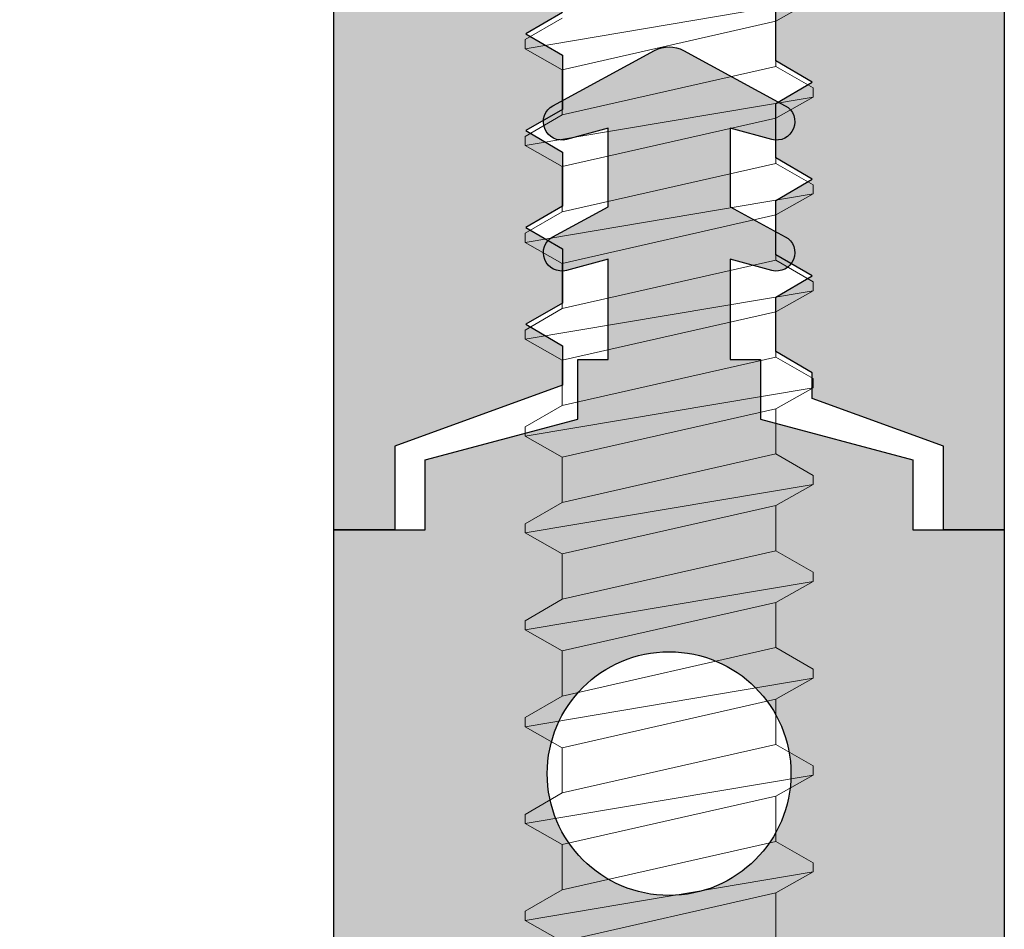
# Model space of a CAD drawing. Header units: millimetres. Extents: x 186 to 3172, y 505 to 3362.
# Tile 6 of 15: x 2861 to 2878, y 3082 to 3097. Entities that reach past the tile are written whole.
import ezdxf

# ---------------------------------------------------------------- set-up
doc = ezdxf.new("R2010")
doc.units = ezdxf.units.MM
doc.layers.add('Alu Section', color=7, linetype='Continuous')

# ---------------------------------------------------------------- blocks, each defined once
blk = doc.blocks.new('HR5033')
blk.add_lwpolyline([(11.58393210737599, 4.402128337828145), (9.916982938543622, 5.308670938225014, -0.8883190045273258), (10.13795489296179, 5.861996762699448), (10.82280917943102, 5.678490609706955), (10.82280917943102, 6.966052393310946), (9.91698293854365, 7.45867093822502, -0.8883190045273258), (10.13795489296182, 8.011996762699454), (10.82280917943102, 7.828490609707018), (10.82280917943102, 9.472219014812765), (10.32280917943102, 9.472219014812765), (10.32280917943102, 10.45234603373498), (7.82280917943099, 11.12221901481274), (7.822809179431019, 12.27221901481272), (6.322809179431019, 12.27221901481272), (6.322809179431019, 26.77221901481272), (8.822809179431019, 26.77221901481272), (8.822809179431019, 21.47221901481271), (11.32280917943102, 21.47221901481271), (11.82280917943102, 20.97221901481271), (12.32280917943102, 21.47221901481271), (14.82280917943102, 21.47221901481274), (14.82280917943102, 26.77221901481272), (17.32280917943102, 26.77221901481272), (17.32280917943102, 12.27221901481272), (15.82280917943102, 12.27221901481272), (15.82280917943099, 11.12221901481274), (13.32280917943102, 10.45234603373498), (13.32280917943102, 9.472219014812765), (12.82280917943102, 9.472219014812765), (12.82280917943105, 7.828490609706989), (13.50766346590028, 8.011996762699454, -0.8883190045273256), (13.72863542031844, 7.45867093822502), (12.82280917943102, 6.966052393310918), (12.82280917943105, 5.678490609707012), (13.50766346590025, 5.861996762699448, -0.8883190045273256), (13.72863542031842, 5.308670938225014), (12.0616862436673, 4.402128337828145, -0.2543283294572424)], format="xyb", close=True)
blk.add_circle((11.82280917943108, 16.27221901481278), 2)
blk = doc.blocks.new('A$C6E9A2B4A')
at = {"layer": 'Alu Section'}
h = blk.add_hatch(color=256, dxfattribs=at)
edge = h.paths.add_edge_path(flags=17)
edge.add_line((20.5000081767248, 1.375739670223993), (20.5000081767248, -4.329775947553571e-06))
edge.add_line((20.5000081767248, -4.329776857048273e-06), (19.5000081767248, -4.329776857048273e-06))
edge.add_line((19.5000081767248, -4.329776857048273e-06), (19.5000081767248, 14.87573967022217))
edge.add_arc((25.00001183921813, 14.87573783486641), 5.500003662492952, 120.0000220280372, 179.9999808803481, ccw=False)
edge.add_arc((21.00000619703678, 21.80394432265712), 2.500001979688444, 300.0000261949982, 359.9999850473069)
edge.add_line((23.5000081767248, 21.803943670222), (23.5000081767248, 40.49999567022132))
edge.add_arc((21.00001004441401, 40.49999753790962), 2.4999981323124, 359.9999571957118, 450.0000428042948)
edge.add_line((21.0000081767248, 42.99999567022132), (3.100008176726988, 42.99999567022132))
edge.add_arc((3.10000742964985, 41.99999641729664), 0.9999992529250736, 89.9999571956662, 180.000042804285)
edge.add_line((2.100008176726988, 41.99999567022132), (2.100008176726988, 37.46999567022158))
edge.add_line((2.100008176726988, 37.46999567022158), (2.100008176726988, 34.36460167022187))
edge.add_arc((3.100008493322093, 34.36460216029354), 1.00000031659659, 180.0000280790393, 291.4258351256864)
edge.add_arc((6.300008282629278, 26.21001480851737), 7.759982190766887, 71.12345407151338, 111.4259005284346, ccw=False)
edge.add_arc((7.840009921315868, 30.71399549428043), 2.999998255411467, -3.483698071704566e-05, 71.12352493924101, ccw=False)
edge.add_line((10.84000817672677, 30.7139936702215), (10.84000817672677, 28.76999567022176))
edge.add_arc((11.3400078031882, 28.7699952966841), 0.4999996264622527, 179.9999571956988, 270.0000428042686)
edge.add_line((11.34000817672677, 28.26999567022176), (11.80000817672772, 28.26999567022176))
edge.add_arc((11.80000855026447, 27.76999604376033), 0.4999996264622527, -4.2804333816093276e-05, 90.00004280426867, ccw=False)
edge.add_line((12.3000081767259, 27.76999567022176), (12.3000081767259, 27.49999567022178))
edge.add_arc((11.80000855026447, 27.49999529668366), 0.4999996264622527, -90.00004280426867, 4.2804333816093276e-05, ccw=False)
edge.add_line((11.8000081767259, 26.99999567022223), (8.390008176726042, 26.99999567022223))
edge.add_arc((8.390007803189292, 27.49999529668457), 0.4999996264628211, 179.9999571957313, 270.0000428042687, ccw=False)
edge.add_line((7.890008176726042, 27.49999567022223), (7.890008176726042, 28.26999567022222))
edge.add_line((7.890008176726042, 28.26999567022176), (8.84000817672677, 28.26999567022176))
edge.add_line((8.84000817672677, 28.26999567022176), (8.84000817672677, 30.23566367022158))
edge.add_arc((6.300008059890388, 26.20999414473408), 4.760001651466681, 57.75008340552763, 83.62007210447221)
edge.add_line((6.82894317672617, 30.94051667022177), (6.300008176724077, 31.46999567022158))
edge.add_line((6.300008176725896, 31.46999567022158), (5.771074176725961, 30.94051667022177))
edge.add_arc((6.300008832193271, 26.20999515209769), 4.760000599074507, 96.37992372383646, 140.2917341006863)
edge.add_arc((3.098627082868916, 28.86861422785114), 0.5986185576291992, 140.2917676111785, 270.0000089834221)
edge.add_line((3.09862717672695, 28.26999567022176), (4.710008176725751, 28.26999567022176))
edge.add_line((4.710008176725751, 28.26999567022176), (4.710008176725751, 27.49999567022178))
edge.add_arc((4.21000855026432, 27.49999529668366), 0.4999996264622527, -90.00004280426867, 4.2804333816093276e-05, ccw=False)
edge.add_line((4.210008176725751, 26.99999567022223), (8.176726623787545e-06, 26.99999567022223))
edge.add_line((8.176726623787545e-06, 26.99999567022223), (8.176726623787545e-06, 125.4999956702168))
edge.add_arc((1.500007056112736, 125.4999967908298), 1.499998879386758, 89.9999571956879, 180.0000428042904, ccw=False)
edge.add_line((1.500008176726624, 126.9999956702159), (48.5000081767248, 126.9999956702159))
edge.add_arc((48.50000929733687, 125.4999967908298), 1.499998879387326, -4.2804290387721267e-05, 90.00004280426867, ccw=False)
edge.add_line((50.00000817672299, 125.4999956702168), (50.00000817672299, 26.99999567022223))
edge.add_line((50.00000817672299, 26.99999567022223), (45.79000817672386, 26.99999567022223))
edge.add_arc((45.79000780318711, 27.49999529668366), 0.4999996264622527, 179.9999571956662, 270.0000428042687, ccw=False)
edge.add_line((45.29000817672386, 27.49999567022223), (45.29000817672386, 28.26999567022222))
edge.add_line((45.29000817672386, 28.26999567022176), (46.90139017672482, 28.26999567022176))
edge.add_arc((46.90138977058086, 28.86861399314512), 0.5986183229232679, 270.0000388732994, 399.7082802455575)
edge.add_arc((43.70000802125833, 26.20999639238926), 4.75999942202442, 39.70825825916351, 83.62006863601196)
edge.add_line((44.22894317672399, 30.94051667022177), (43.70000817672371, 31.46999567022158))
edge.add_line((43.70000817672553, 31.46999567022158), (43.1710741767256, 30.94051667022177))
edge.add_arc((43.70000879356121, 26.20999196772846), 4.760003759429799, 96.37991900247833, 122.2499077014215)
edge.add_line((41.16000817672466, 30.23566367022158), (41.16000817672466, 28.26999567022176))
edge.add_line((41.16000817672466, 28.26999567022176), (42.11000817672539, 28.26999567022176))
edge.add_line((42.11000817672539, 28.26999567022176), (42.11000817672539, 27.49999567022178))
edge.add_arc((41.61000855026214, 27.49999529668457), 0.4999996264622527, -90.00004280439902, 4.280426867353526e-05, ccw=False)
edge.add_line((41.61000817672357, 26.99999567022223), (38.20000817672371, 26.99999567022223))
edge.add_arc((38.20000780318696, 27.49999529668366), 0.4999996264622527, 179.9999571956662, 270.0000428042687, ccw=False)
edge.add_line((37.70000817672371, 27.49999567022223), (37.70000817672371, 27.76999567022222))
edge.add_arc((38.20000780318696, 27.76999604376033), 0.4999996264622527, 89.99995719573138, 180.0000428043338, ccw=False)
edge.add_line((38.20000817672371, 28.26999567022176), (38.66000817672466, 28.26999567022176))
edge.add_arc((38.66000855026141, 28.7699952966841), 0.4999996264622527, 269.9999571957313, 360.0000428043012)
edge.add_line((39.16000817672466, 28.76999567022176), (39.16000817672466, 30.7139936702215))
edge.add_arc((42.16000643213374, 30.71399549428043), 2.999998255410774, 108.87647506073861, 180.0000348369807, ccw=False)
edge.add_arc((43.70000807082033, 26.21001480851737), 7.759982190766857, 68.57409947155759, 108.8765459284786, ccw=False)
edge.add_arc((46.90000786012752, 34.36460216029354), 1.000000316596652, 248.5741648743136, 359.9999719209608)
edge.add_line((47.90000817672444, 34.36460167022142), (47.90000817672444, 37.46999567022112))
edge.add_line((47.90000817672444, 37.46999567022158), (47.90000817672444, 41.99999567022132))
edge.add_arc((46.90000892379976, 41.99999641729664), 0.9999992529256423, 359.999957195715, 450.0000428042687)
edge.add_line((46.90000817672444, 42.99999567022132), (29.0000081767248, 42.99999567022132))
edge.add_arc((29.0000063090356, 40.49999753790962), 2.499998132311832, 89.99995719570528, 180.0000428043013)
edge.add_line((26.5000081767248, 40.49999567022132), (26.5000081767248, 21.803943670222))
edge.add_arc((29.00001015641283, 21.80394432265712), 2.500001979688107, 180.0000149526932, 239.9999738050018)
edge.add_arc((25.00000451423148, 14.87573783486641), 5.500003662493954, 1.9119651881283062e-05, 59.99997797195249, ccw=False)
edge.add_line((30.5000081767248, 14.87573967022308), (30.5000081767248, -4.329775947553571e-06))
edge.add_line((30.5000081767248, -4.329776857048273e-06), (29.5000081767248, -4.329776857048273e-06))
edge.add_line((29.5000081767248, -4.329776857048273e-06), (29.5000081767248, 1.375739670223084))
edge.add_line((29.5000081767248, 1.375739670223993), (27.35000817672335, 2.157557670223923))
edge.add_line((27.35000817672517, 2.157557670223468), (27.35000817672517, 2.580739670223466))
edge.add_line((27.35000817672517, 2.58073967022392), (26.7500081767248, 2.928954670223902))
edge.add_line((26.7500081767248, 2.928954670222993), (26.7500081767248, 3.818942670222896))
edge.add_line((26.7500081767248, 3.818942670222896), (27.35000817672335, 4.170739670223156))
edge.add_line((27.35000817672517, 4.170739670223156), (26.7500081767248, 4.518954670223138))
edge.add_line((26.7500081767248, 4.518954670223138), (26.7500081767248, 5.408942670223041))
edge.add_line((26.7500081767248, 5.408942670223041), (27.35000817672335, 5.760739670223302))
edge.add_line((27.35000817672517, 5.760739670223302), (26.7500081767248, 6.108954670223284))
edge.add_line((26.7500081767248, 6.108954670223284), (26.7500081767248, 6.998942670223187))
edge.add_line((26.7500081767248, 6.998942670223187), (27.35000817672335, 7.350739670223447))
edge.add_line((27.35000817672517, 7.350739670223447), (26.7500081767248, 7.698954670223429))
edge.add_line((26.7500081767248, 7.698954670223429), (26.7500081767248, 8.588942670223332))
edge.add_line((26.7500081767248, 8.588942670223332), (27.35000817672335, 8.940739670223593))
edge.add_line((27.35000817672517, 8.940739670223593), (26.7500081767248, 9.288954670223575))
edge.add_line((26.7500081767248, 9.288954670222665), (26.7500081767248, 10.17894267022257))
edge.add_line((26.7500081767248, 10.17894267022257), (27.35000817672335, 10.53073967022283))
edge.add_line((27.35000817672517, 10.53073967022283), (26.7500081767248, 10.87895467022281))
edge.add_line((26.7500081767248, 10.87895467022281), (26.7500081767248, 11.76894267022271))
edge.add_line((26.7500081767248, 11.76894267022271), (27.35000817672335, 12.12073967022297))
edge.add_line((27.35000817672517, 12.12073967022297), (26.7500081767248, 12.46895467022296))
edge.add_line((26.7500081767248, 12.46895467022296), (26.7500081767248, 13.35894267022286))
edge.add_line((26.7500081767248, 13.35894267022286), (27.35000817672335, 13.71073967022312))
edge.add_line((27.35000817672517, 13.71073967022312), (26.80711717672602, 14.02581167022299))
edge.add_arc((27.05809164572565, 14.45825965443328), 0.4999994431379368, 168.533190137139, 239.8709382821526, ccw=False)
edge.add_arc((25.00000858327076, 14.87573948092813), 1.599999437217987, 348.5332077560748, 570.5551132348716)
edge.add_arc((23.19161340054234, 13.80816946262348), 0.5000002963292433, -59.87095432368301, 30.55505857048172, ccw=False)
edge.add_line((23.44258817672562, 13.37572067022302), (22.65000817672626, 12.91573967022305))
edge.add_line((22.65000817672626, 12.91573967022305), (23.2500081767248, 12.56394267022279))
edge.add_line((23.2500081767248, 12.56394267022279), (23.2500081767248, 11.67395467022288))
edge.add_line((23.2500081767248, 11.67395467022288), (22.65000817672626, 11.3257396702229))
edge.add_line((22.65000817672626, 11.3257396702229), (23.2500081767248, 10.97394267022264))
edge.add_line((23.2500081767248, 10.97394267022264), (23.2500081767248, 10.08395467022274))
edge.add_line((23.2500081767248, 10.08395467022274), (22.65000817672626, 9.735739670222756))
edge.add_line((22.65000817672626, 9.735739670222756), (23.2500081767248, 9.383942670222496))
edge.add_line((23.2500081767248, 9.383942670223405), (23.2500081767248, 8.493954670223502))
edge.add_line((23.2500081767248, 8.493954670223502), (22.65000817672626, 8.14573967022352))
edge.add_line((22.65000817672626, 8.14573967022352), (23.2500081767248, 7.793942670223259))
edge.add_line((23.2500081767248, 7.793942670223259), (23.2500081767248, 6.903954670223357))
edge.add_line((23.2500081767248, 6.903954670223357), (22.65000817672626, 6.555739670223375))
edge.add_line((22.65000817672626, 6.555739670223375), (23.2500081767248, 6.203942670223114))
edge.add_line((23.2500081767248, 6.203942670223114), (23.2500081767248, 5.313954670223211))
edge.add_line((23.2500081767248, 5.313954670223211), (22.65000817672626, 4.965739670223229))
edge.add_line((22.65000817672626, 4.965739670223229), (23.2500081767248, 4.613942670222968))
edge.add_line((23.2500081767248, 4.613942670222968), (23.2500081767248, 3.723954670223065))
edge.add_line((23.2500081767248, 3.723954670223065), (22.65000817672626, 3.375739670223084))
edge.add_line((22.65000817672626, 3.375739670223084), (23.2500081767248, 3.023942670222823))
edge.add_line((23.2500081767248, 3.023942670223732), (23.2500081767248, 2.375739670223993))
edge.add_line((23.2500081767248, 2.375739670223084), (20.5000081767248, 1.375739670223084))
h.paths.add_polyline_path([(47.90000817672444, 122.9999956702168), (47.90000817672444, 44.99999567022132), (2.100008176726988, 44.99999567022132), (2.100008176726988, 122.9999956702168)], flags=0)
h.paths.add_polyline_path([(47.90000817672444, 122.9999956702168), (47.90000817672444, 44.99999567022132), (2.100008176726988, 44.99999567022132), (2.100008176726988, 122.9999956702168)], flags=0)
edge = h.paths.add_edge_path(flags=17)
edge.add_line((20.5000081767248, 1.375739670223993), (20.5000081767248, -4.329775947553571e-06))
edge.add_line((20.5000081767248, -4.329776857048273e-06), (19.5000081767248, -4.329776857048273e-06))
edge.add_line((19.5000081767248, -4.329776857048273e-06), (19.5000081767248, 14.87573967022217))
edge.add_arc((25.00001183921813, 14.87573783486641), 5.500003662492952, 120.0000220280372, 179.9999808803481, ccw=False)
edge.add_arc((21.00000619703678, 21.80394432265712), 2.500001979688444, 300.0000261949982, 359.9999850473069)
edge.add_line((23.5000081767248, 21.803943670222), (23.5000081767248, 40.49999567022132))
edge.add_arc((21.00001004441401, 40.49999753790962), 2.4999981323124, 359.9999571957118, 450.0000428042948)
edge.add_line((21.0000081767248, 42.99999567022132), (3.100008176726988, 42.99999567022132))
edge.add_arc((3.10000742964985, 41.99999641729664), 0.9999992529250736, 89.9999571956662, 180.000042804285)
edge.add_line((2.100008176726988, 41.99999567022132), (2.100008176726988, 37.46999567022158))
edge.add_line((2.100008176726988, 37.46999567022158), (2.100008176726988, 34.36460167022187))
edge.add_arc((3.100008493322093, 34.36460216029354), 1.00000031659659, 180.0000280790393, 291.4258351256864)
edge.add_arc((6.300008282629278, 26.21001480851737), 7.759982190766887, 71.12345407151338, 111.4259005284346, ccw=False)
edge.add_arc((7.840009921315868, 30.71399549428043), 2.999998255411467, -3.483698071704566e-05, 71.12352493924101, ccw=False)
edge.add_line((10.84000817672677, 30.7139936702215), (10.84000817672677, 28.76999567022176))
edge.add_arc((11.3400078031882, 28.7699952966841), 0.4999996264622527, 179.9999571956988, 270.0000428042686)
edge.add_line((11.34000817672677, 28.26999567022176), (11.80000817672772, 28.26999567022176))
edge.add_arc((11.80000855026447, 27.76999604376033), 0.4999996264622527, -4.2804333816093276e-05, 90.00004280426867, ccw=False)
edge.add_line((12.3000081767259, 27.76999567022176), (12.3000081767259, 27.49999567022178))
edge.add_arc((11.80000855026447, 27.49999529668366), 0.4999996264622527, -90.00004280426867, 4.2804333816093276e-05, ccw=False)
edge.add_line((11.8000081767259, 26.99999567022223), (8.390008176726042, 26.99999567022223))
edge.add_arc((8.390007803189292, 27.49999529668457), 0.4999996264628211, 179.9999571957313, 270.0000428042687, ccw=False)
edge.add_line((7.890008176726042, 27.49999567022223), (7.890008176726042, 28.26999567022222))
edge.add_line((7.890008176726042, 28.26999567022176), (8.84000817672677, 28.26999567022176))
edge.add_line((8.84000817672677, 28.26999567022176), (8.84000817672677, 30.23566367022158))
edge.add_arc((6.300008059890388, 26.20999414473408), 4.760001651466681, 57.75008340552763, 83.62007210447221)
edge.add_line((6.82894317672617, 30.94051667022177), (6.300008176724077, 31.46999567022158))
edge.add_line((6.300008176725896, 31.46999567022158), (5.771074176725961, 30.94051667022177))
edge.add_arc((6.300008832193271, 26.20999515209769), 4.760000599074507, 96.37992372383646, 140.2917341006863)
edge.add_arc((3.098627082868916, 28.86861422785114), 0.5986185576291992, 140.2917676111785, 270.0000089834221)
edge.add_line((3.09862717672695, 28.26999567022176), (4.710008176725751, 28.26999567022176))
edge.add_line((4.710008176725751, 28.26999567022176), (4.710008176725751, 27.49999567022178))
edge.add_arc((4.21000855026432, 27.49999529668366), 0.4999996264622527, -90.00004280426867, 4.2804333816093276e-05, ccw=False)
edge.add_line((4.210008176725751, 26.99999567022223), (8.176726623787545e-06, 26.99999567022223))
edge.add_line((8.176726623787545e-06, 26.99999567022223), (8.176726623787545e-06, 125.4999956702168))
edge.add_arc((1.500007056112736, 125.4999967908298), 1.499998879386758, 89.9999571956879, 180.0000428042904, ccw=False)
edge.add_line((1.500008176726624, 126.9999956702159), (48.5000081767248, 126.9999956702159))
edge.add_arc((48.50000929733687, 125.4999967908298), 1.499998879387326, -4.2804290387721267e-05, 90.00004280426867, ccw=False)
edge.add_line((50.00000817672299, 125.4999956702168), (50.00000817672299, 26.99999567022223))
edge.add_line((50.00000817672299, 26.99999567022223), (45.79000817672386, 26.99999567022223))
edge.add_arc((45.79000780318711, 27.49999529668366), 0.4999996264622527, 179.9999571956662, 270.0000428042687, ccw=False)
edge.add_line((45.29000817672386, 27.49999567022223), (45.29000817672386, 28.26999567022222))
edge.add_line((45.29000817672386, 28.26999567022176), (46.90139017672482, 28.26999567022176))
edge.add_arc((46.90138977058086, 28.86861399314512), 0.5986183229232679, 270.0000388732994, 399.7082802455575)
edge.add_arc((43.70000802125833, 26.20999639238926), 4.75999942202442, 39.70825825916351, 83.62006863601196)
edge.add_line((44.22894317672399, 30.94051667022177), (43.70000817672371, 31.46999567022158))
edge.add_line((43.70000817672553, 31.46999567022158), (43.1710741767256, 30.94051667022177))
edge.add_arc((43.70000879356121, 26.20999196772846), 4.760003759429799, 96.37991900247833, 122.2499077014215)
edge.add_line((41.16000817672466, 30.23566367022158), (41.16000817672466, 28.26999567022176))
edge.add_line((41.16000817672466, 28.26999567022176), (42.11000817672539, 28.26999567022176))
edge.add_line((42.11000817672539, 28.26999567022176), (42.11000817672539, 27.49999567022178))
edge.add_arc((41.61000855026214, 27.49999529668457), 0.4999996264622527, -90.00004280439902, 4.280426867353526e-05, ccw=False)
edge.add_line((41.61000817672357, 26.99999567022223), (38.20000817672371, 26.99999567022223))
edge.add_arc((38.20000780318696, 27.49999529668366), 0.4999996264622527, 179.9999571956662, 270.0000428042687, ccw=False)
edge.add_line((37.70000817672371, 27.49999567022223), (37.70000817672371, 27.76999567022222))
edge.add_arc((38.20000780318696, 27.76999604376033), 0.4999996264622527, 89.99995719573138, 180.0000428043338, ccw=False)
edge.add_line((38.20000817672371, 28.26999567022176), (38.66000817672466, 28.26999567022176))
edge.add_arc((38.66000855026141, 28.7699952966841), 0.4999996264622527, 269.9999571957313, 360.0000428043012)
edge.add_line((39.16000817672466, 28.76999567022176), (39.16000817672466, 30.7139936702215))
edge.add_arc((42.16000643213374, 30.71399549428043), 2.999998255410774, 108.87647506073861, 180.0000348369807, ccw=False)
edge.add_arc((43.70000807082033, 26.21001480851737), 7.759982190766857, 68.57409947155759, 108.8765459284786, ccw=False)
edge.add_arc((46.90000786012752, 34.36460216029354), 1.000000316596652, 248.5741648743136, 359.9999719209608)
edge.add_line((47.90000817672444, 34.36460167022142), (47.90000817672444, 37.46999567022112))
edge.add_line((47.90000817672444, 37.46999567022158), (47.90000817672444, 41.99999567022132))
edge.add_arc((46.90000892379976, 41.99999641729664), 0.9999992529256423, 359.999957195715, 450.0000428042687)
edge.add_line((46.90000817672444, 42.99999567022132), (29.0000081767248, 42.99999567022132))
edge.add_arc((29.0000063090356, 40.49999753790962), 2.499998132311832, 89.99995719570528, 180.0000428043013)
edge.add_line((26.5000081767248, 40.49999567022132), (26.5000081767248, 21.803943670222))
edge.add_arc((29.00001015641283, 21.80394432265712), 2.500001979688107, 180.0000149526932, 239.9999738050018)
edge.add_arc((25.00000451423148, 14.87573783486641), 5.500003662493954, 1.9119651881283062e-05, 59.99997797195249, ccw=False)
edge.add_line((30.5000081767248, 14.87573967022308), (30.5000081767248, -4.329775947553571e-06))
edge.add_line((30.5000081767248, -4.329776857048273e-06), (29.5000081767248, -4.329776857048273e-06))
edge.add_line((29.5000081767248, -4.329776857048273e-06), (29.5000081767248, 1.375739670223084))
edge.add_line((29.5000081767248, 1.375739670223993), (27.35000817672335, 2.157557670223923))
edge.add_line((27.35000817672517, 2.157557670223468), (27.35000817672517, 2.580739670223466))
edge.add_line((27.35000817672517, 2.58073967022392), (26.7500081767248, 2.928954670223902))
edge.add_line((26.7500081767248, 2.928954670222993), (26.7500081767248, 3.818942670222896))
edge.add_line((26.7500081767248, 3.818942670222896), (27.35000817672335, 4.170739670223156))
edge.add_line((27.35000817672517, 4.170739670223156), (26.7500081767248, 4.518954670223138))
edge.add_line((26.7500081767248, 4.518954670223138), (26.7500081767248, 5.408942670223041))
edge.add_line((26.7500081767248, 5.408942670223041), (27.35000817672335, 5.760739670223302))
edge.add_line((27.35000817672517, 5.760739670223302), (26.7500081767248, 6.108954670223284))
edge.add_line((26.7500081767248, 6.108954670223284), (26.7500081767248, 6.998942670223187))
edge.add_line((26.7500081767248, 6.998942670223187), (27.35000817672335, 7.350739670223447))
edge.add_line((27.35000817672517, 7.350739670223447), (26.7500081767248, 7.698954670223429))
edge.add_line((26.7500081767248, 7.698954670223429), (26.7500081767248, 8.588942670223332))
edge.add_line((26.7500081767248, 8.588942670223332), (27.35000817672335, 8.940739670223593))
edge.add_line((27.35000817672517, 8.940739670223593), (26.7500081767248, 9.288954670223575))
edge.add_line((26.7500081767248, 9.288954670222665), (26.7500081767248, 10.17894267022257))
edge.add_line((26.7500081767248, 10.17894267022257), (27.35000817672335, 10.53073967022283))
edge.add_line((27.35000817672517, 10.53073967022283), (26.7500081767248, 10.87895467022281))
edge.add_line((26.7500081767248, 10.87895467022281), (26.7500081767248, 11.76894267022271))
edge.add_line((26.7500081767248, 11.76894267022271), (27.35000817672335, 12.12073967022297))
edge.add_line((27.35000817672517, 12.12073967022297), (26.7500081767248, 12.46895467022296))
edge.add_line((26.7500081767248, 12.46895467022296), (26.7500081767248, 13.35894267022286))
edge.add_line((26.7500081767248, 13.35894267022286), (27.35000817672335, 13.71073967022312))
edge.add_line((27.35000817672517, 13.71073967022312), (26.80711717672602, 14.02581167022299))
edge.add_arc((27.05809164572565, 14.45825965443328), 0.4999994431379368, 168.533190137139, 239.8709382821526, ccw=False)
edge.add_arc((25.00000858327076, 14.87573948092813), 1.599999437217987, 348.5332077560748, 570.5551132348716)
edge.add_arc((23.19161340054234, 13.80816946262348), 0.5000002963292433, -59.87095432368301, 30.55505857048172, ccw=False)
edge.add_line((23.44258817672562, 13.37572067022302), (22.65000817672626, 12.91573967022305))
edge.add_line((22.65000817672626, 12.91573967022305), (23.2500081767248, 12.56394267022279))
edge.add_line((23.2500081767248, 12.56394267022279), (23.2500081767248, 11.67395467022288))
edge.add_line((23.2500081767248, 11.67395467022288), (22.65000817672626, 11.3257396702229))
edge.add_line((22.65000817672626, 11.3257396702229), (23.2500081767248, 10.97394267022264))
edge.add_line((23.2500081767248, 10.97394267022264), (23.2500081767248, 10.08395467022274))
edge.add_line((23.2500081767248, 10.08395467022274), (22.65000817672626, 9.735739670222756))
edge.add_line((22.65000817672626, 9.735739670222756), (23.2500081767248, 9.383942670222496))
edge.add_line((23.2500081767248, 9.383942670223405), (23.2500081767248, 8.493954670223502))
edge.add_line((23.2500081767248, 8.493954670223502), (22.65000817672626, 8.14573967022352))
edge.add_line((22.65000817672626, 8.14573967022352), (23.2500081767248, 7.793942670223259))
edge.add_line((23.2500081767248, 7.793942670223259), (23.2500081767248, 6.903954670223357))
edge.add_line((23.2500081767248, 6.903954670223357), (22.65000817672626, 6.555739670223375))
edge.add_line((22.65000817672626, 6.555739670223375), (23.2500081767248, 6.203942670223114))
edge.add_line((23.2500081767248, 6.203942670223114), (23.2500081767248, 5.313954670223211))
edge.add_line((23.2500081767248, 5.313954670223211), (22.65000817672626, 4.965739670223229))
edge.add_line((22.65000817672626, 4.965739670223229), (23.2500081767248, 4.613942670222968))
edge.add_line((23.2500081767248, 4.613942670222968), (23.2500081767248, 3.723954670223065))
edge.add_line((23.2500081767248, 3.723954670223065), (22.65000817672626, 3.375739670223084))
edge.add_line((22.65000817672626, 3.375739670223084), (23.2500081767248, 3.023942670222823))
edge.add_line((23.2500081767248, 3.023942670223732), (23.2500081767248, 2.375739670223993))
edge.add_line((23.2500081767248, 2.375739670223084), (20.5000081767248, 1.375739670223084))
h = blk.add_hatch(color=256, dxfattribs=at)
edge = h.paths.add_edge_path()
edge.add_line((8.176726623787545e-06, 26.99999567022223), (8.176726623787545e-06, 125.4999956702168))
edge.add_arc((1.500007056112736, 125.4999967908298), 1.499998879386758, 89.99995719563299, 180.0000428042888, ccw=False)
edge.add_line((1.500008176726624, 126.9999956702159), (48.50000817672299, 126.9999956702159))
edge.add_arc((48.50000929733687, 125.4999967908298), 1.499998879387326, -4.280428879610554e-05, 90.00004280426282, ccw=False)
edge.add_line((50.00000817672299, 125.4999956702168), (50.00000817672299, 26.99999567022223))
edge.add_line((50.00000817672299, 26.99999567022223), (45.79000817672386, 26.99999567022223))
edge.add_arc((45.79000780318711, 27.49999529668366), 0.4999996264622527, 179.9999571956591, 270.00004280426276, ccw=False)
edge.add_line((45.29000817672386, 27.49999567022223), (45.29000817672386, 28.26999567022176))
edge.add_line((45.29000817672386, 28.26999567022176), (46.90139017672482, 28.26999567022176))
edge.add_arc((46.90138977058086, 28.86861399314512), 0.5986183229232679, 270.0000388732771, 399.7082802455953)
edge.add_arc((43.70000802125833, 26.20999639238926), 4.75999942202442, 39.70825825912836, 83.62006863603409)
edge.add_line((44.22894317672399, 30.94051667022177), (43.70000817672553, 31.46999567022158))
edge.add_line((43.70000817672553, 31.46999567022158), (43.17107417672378, 30.94051667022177))
edge.add_arc((43.70000879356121, 26.20999196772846), 4.760003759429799, 96.37991900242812, 122.2499077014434)
edge.add_line((41.16000817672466, 30.23566367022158), (41.16000817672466, 28.26999567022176))
edge.add_line((41.16000817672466, 28.26999567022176), (42.11000817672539, 28.26999567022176))
edge.add_line((42.11000817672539, 28.26999567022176), (42.11000817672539, 27.49999567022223))
edge.add_arc((41.61000855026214, 27.49999529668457), 0.4999996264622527, -90.00004280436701, 4.280426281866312e-05, ccw=False)
edge.add_line((41.61000817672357, 26.99999567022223), (38.20000817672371, 26.99999567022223))
edge.add_arc((38.20000780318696, 27.49999529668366), 0.4999996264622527, 179.9999571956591, 270.00004280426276, ccw=False)
edge.add_line((37.70000817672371, 27.49999567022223), (37.70000817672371, 27.76999567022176))
edge.add_arc((38.20000780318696, 27.76999604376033), 0.4999996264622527, 89.99995719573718, 180.0000428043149, ccw=False)
edge.add_line((38.20000817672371, 28.26999567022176), (38.66000817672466, 28.26999567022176))
edge.add_arc((38.66000855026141, 28.7699952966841), 0.4999996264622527, 269.9999571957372, 360.0000428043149)
edge.add_line((39.16000817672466, 28.76999567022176), (39.16000817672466, 30.7139936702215))
edge.add_arc((42.16000643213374, 30.71399549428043), 2.999998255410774, 108.8764750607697, 180.0000348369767, ccw=False)
edge.add_arc((43.70000807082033, 26.21001480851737), 7.759982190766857, 68.57409947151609, 108.8765459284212, ccw=False)
edge.add_arc((46.90000786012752, 34.36460216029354), 1.000000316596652, 248.5741648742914, 359.9999719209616)
edge.add_line((47.90000817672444, 34.36460167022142), (47.90000817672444, 37.46999567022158))
edge.add_line((47.90000817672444, 37.46999567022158), (47.90000817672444, 41.99999567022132))
edge.add_arc((46.90000892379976, 41.99999641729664), 0.9999992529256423, 359.9999571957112, 450.0000428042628)
edge.add_line((46.90000817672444, 42.99999567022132), (29.0000081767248, 42.99999567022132))
edge.add_arc((29.0000063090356, 40.49999753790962), 2.499998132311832, 89.99995719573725, 180.0000428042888)
edge.add_line((26.5000081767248, 40.49999567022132), (26.5000081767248, 21.803943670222))
edge.add_arc((29.00001015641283, 21.80394432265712), 2.500001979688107, 180.0000149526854, 239.999973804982)
edge.add_arc((25.00000451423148, 14.87573783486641), 5.500003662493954, 1.9119652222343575e-05, 59.99997797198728, ccw=False)
edge.add_line((30.5000081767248, 14.87573967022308), (30.5000081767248, -4.329776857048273e-06))
edge.add_line((30.5000081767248, -4.329776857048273e-06), (29.5000081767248, -4.329776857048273e-06))
edge.add_line((29.5000081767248, -4.329776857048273e-06), (29.5000081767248, 1.375739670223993))
edge.add_line((29.5000081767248, 1.375739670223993), (27.35000817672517, 2.157557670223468))
edge.add_line((27.35000817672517, 2.157557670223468), (27.35000817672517, 2.58073967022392))
edge.add_line((27.35000817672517, 2.58073967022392), (26.7500081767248, 2.928954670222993))
edge.add_line((26.7500081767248, 2.928954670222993), (26.7500081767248, 3.818942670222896))
edge.add_line((26.7500081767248, 3.818942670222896), (27.35000817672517, 4.170739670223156))
edge.add_line((27.35000817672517, 4.170739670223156), (26.7500081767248, 4.518954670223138))
edge.add_line((26.7500081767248, 4.518954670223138), (26.7500081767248, 5.408942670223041))
edge.add_line((26.7500081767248, 5.408942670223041), (27.35000817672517, 5.760739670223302))
edge.add_line((27.35000817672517, 5.760739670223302), (26.7500081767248, 6.108954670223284))
edge.add_line((26.7500081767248, 6.108954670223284), (26.7500081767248, 6.998942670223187))
edge.add_line((26.7500081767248, 6.998942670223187), (27.35000817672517, 7.350739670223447))
edge.add_line((27.35000817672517, 7.350739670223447), (26.7500081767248, 7.698954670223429))
edge.add_line((26.7500081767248, 7.698954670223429), (26.7500081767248, 8.588942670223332))
edge.add_line((26.7500081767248, 8.588942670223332), (27.35000817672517, 8.940739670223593))
edge.add_line((27.35000817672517, 8.940739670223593), (26.7500081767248, 9.288954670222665))
edge.add_line((26.7500081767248, 9.288954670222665), (26.7500081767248, 10.17894267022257))
edge.add_line((26.7500081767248, 10.17894267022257), (27.35000817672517, 10.53073967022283))
edge.add_line((27.35000817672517, 10.53073967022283), (26.7500081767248, 10.87895467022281))
edge.add_line((26.7500081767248, 10.87895467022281), (26.7500081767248, 11.76894267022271))
edge.add_line((26.7500081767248, 11.76894267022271), (27.35000817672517, 12.12073967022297))
edge.add_line((27.35000817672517, 12.12073967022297), (26.7500081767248, 12.46895467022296))
edge.add_line((26.7500081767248, 12.46895467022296), (26.7500081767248, 13.35894267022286))
edge.add_line((26.7500081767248, 13.35894267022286), (27.35000817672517, 13.71073967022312))
edge.add_line((27.35000817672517, 13.71073967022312), (26.8071171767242, 14.02581167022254))
edge.add_arc((27.05809164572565, 14.45825965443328), 0.4999994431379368, 168.5331901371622, 239.87093828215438, ccw=False)
edge.add_arc((25.00000858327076, 14.87573948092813), 1.599999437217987, 348.5332077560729, 570.5551132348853)
edge.add_arc((23.19161340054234, 13.80816946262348), 0.5000002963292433, -59.8709543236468, 30.555058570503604, ccw=False)
edge.add_line((23.44258817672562, 13.37572067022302), (22.65000817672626, 12.91573967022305))
edge.add_line((22.65000817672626, 12.91573967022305), (23.2500081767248, 12.56394267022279))
edge.add_line((23.2500081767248, 12.56394267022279), (23.2500081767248, 11.67395467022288))
edge.add_line((23.2500081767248, 11.67395467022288), (22.65000817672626, 11.3257396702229))
edge.add_line((22.65000817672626, 11.3257396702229), (23.2500081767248, 10.97394267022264))
edge.add_line((23.2500081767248, 10.97394267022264), (23.2500081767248, 10.08395467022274))
edge.add_line((23.2500081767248, 10.08395467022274), (22.65000817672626, 9.735739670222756))
edge.add_line((22.65000817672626, 9.735739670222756), (23.2500081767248, 9.383942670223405))
edge.add_line((23.2500081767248, 9.383942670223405), (23.2500081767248, 8.493954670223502))
edge.add_line((23.2500081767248, 8.493954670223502), (22.65000817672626, 8.14573967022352))
edge.add_line((22.65000817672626, 8.14573967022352), (23.2500081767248, 7.793942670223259))
edge.add_line((23.2500081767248, 7.793942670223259), (23.2500081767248, 6.903954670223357))
edge.add_line((23.2500081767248, 6.903954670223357), (22.65000817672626, 6.555739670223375))
edge.add_line((22.65000817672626, 6.555739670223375), (23.2500081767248, 6.203942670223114))
edge.add_line((23.2500081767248, 6.203942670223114), (23.2500081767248, 5.313954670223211))
edge.add_line((23.2500081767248, 5.313954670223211), (22.65000817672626, 4.965739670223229))
edge.add_line((22.65000817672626, 4.965739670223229), (23.2500081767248, 4.613942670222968))
edge.add_line((23.2500081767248, 4.613942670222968), (23.2500081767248, 3.723954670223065))
edge.add_line((23.2500081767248, 3.723954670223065), (22.65000817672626, 3.375739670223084))
edge.add_line((22.65000817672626, 3.375739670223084), (23.2500081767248, 3.023942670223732))
edge.add_line((23.2500081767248, 3.023942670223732), (23.2500081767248, 2.375739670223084))
edge.add_line((23.2500081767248, 2.375739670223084), (20.5000081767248, 1.375739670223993))
edge.add_line((20.5000081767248, 1.375739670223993), (20.5000081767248, -4.329776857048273e-06))
edge.add_line((20.5000081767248, -4.329776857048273e-06), (19.5000081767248, -4.329776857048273e-06))
edge.add_line((19.5000081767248, -4.329776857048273e-06), (19.5000081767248, 14.87573967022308))
edge.add_arc((25.00001183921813, 14.87573783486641), 5.500003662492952, 120.0000220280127, 179.9999808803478, ccw=False)
edge.add_arc((21.00000619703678, 21.80394432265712), 2.500001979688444, 300.0000261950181, 359.9999850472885)
edge.add_line((23.5000081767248, 21.803943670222), (23.5000081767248, 40.49999567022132))
edge.add_arc((21.00001004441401, 40.49999753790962), 2.4999981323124, 359.9999571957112, 450.0000428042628)
edge.add_line((21.0000081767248, 42.99999567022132), (3.100008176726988, 42.99999567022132))
edge.add_arc((3.10000742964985, 41.99999641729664), 0.9999992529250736, 89.99995719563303, 180.0000428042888)
edge.add_line((2.100008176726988, 41.99999567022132), (2.100008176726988, 37.46999567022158))
edge.add_line((2.100008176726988, 37.46999567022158), (2.100008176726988, 34.36460167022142))
edge.add_arc((3.100008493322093, 34.36460216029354), 1.00000031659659, 180.0000280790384, 291.4258351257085)
edge.add_arc((6.300008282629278, 26.21001480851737), 7.759982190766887, 71.12345407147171, 111.4259005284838, ccw=False)
edge.add_arc((7.840009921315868, 30.71399549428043), 2.999998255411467, -3.483697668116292e-05, 71.12352493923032, ccw=False)
edge.add_line((10.84000817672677, 30.7139936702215), (10.84000817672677, 28.76999567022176))
edge.add_arc((11.3400078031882, 28.7699952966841), 0.4999996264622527, 179.9999571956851, 270.0000428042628)
edge.add_line((11.34000817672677, 28.26999567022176), (11.8000081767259, 28.26999567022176))
edge.add_arc((11.80000855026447, 27.76999604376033), 0.4999996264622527, -4.2804340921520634e-05, 90.00004280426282, ccw=False)
edge.add_line((12.3000081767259, 27.76999567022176), (12.3000081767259, 27.49999567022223))
edge.add_arc((11.80000855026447, 27.49999529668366), 0.4999996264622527, -90.00004280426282, 4.280431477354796e-05, ccw=False)
edge.add_line((11.8000081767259, 26.99999567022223), (8.390008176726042, 26.99999567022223))
edge.add_arc((8.390007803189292, 27.49999529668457), 0.4999996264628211, 179.9999571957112, 270.00004280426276, ccw=False)
edge.add_line((7.890008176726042, 27.49999567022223), (7.890008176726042, 28.26999567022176))
edge.add_line((7.890008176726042, 28.26999567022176), (8.84000817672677, 28.26999567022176))
edge.add_line((8.84000817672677, 28.26999567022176), (8.84000817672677, 30.23566367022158))
edge.add_arc((6.300008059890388, 26.20999414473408), 4.760001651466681, 57.75008340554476, 83.62007210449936)
edge.add_line((6.82894317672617, 30.94051667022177), (6.300008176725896, 31.46999567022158))
edge.add_line((6.300008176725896, 31.46999567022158), (5.771074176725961, 30.94051667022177))
edge.add_arc((6.300008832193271, 26.20999515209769), 4.760000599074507, 96.37992372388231, 140.2917341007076)
edge.add_arc((3.098627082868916, 28.86861422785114), 0.5986185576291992, 140.2917676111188, 270.0000089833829)
edge.add_line((3.09862717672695, 28.26999567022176), (4.710008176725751, 28.26999567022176))
edge.add_line((4.710008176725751, 28.26999567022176), (4.710008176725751, 27.49999567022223))
edge.add_arc((4.21000855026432, 27.49999529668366), 0.4999996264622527, -90.00004280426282, 4.280431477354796e-05, ccw=False)
edge.add_line((4.210008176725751, 26.99999567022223), (8.176726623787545e-06, 26.99999567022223))
h.paths.add_polyline_path([(2.100008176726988, 44.99999567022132), (2.100008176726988, 122.9999956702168), (47.90000817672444, 122.9999956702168), (47.90000817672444, 44.99999567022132)], flags=16)
for p, q in [((19.5000081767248, -4.329776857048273e-06), (19.5000081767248, 14.87573967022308)), ((30.5000081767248, 14.87573967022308), (30.5000081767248, -4.329776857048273e-06)), ((26.7500081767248, 7.698954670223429), (26.7500081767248, 8.588942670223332)), ((23.2500081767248, 8.493954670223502), (22.65000817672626, 8.14573967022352)), ((22.65000817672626, 8.14573967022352), (23.2500081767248, 7.793942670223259)), ((23.2500081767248, 7.793942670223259), (23.2500081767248, 6.903954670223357)), ((27.35000817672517, 7.350739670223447), (26.7500081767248, 7.698954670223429)), ((26.7500081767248, 6.998942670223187), (27.35000817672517, 7.350739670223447)), ((26.7500081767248, 6.108954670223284), (26.7500081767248, 6.998942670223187)), ((23.2500081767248, 6.903954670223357), (22.65000817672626, 6.555739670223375)), ((22.65000817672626, 6.555739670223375), (23.2500081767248, 6.203942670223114)), ((23.2500081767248, 6.203942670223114), (23.2500081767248, 5.313954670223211)), ((27.35000817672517, 5.760739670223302), (26.7500081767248, 6.108954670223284)), ((26.7500081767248, 5.408942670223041), (27.35000817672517, 5.760739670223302)), ((26.7500081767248, 4.518954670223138), (26.7500081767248, 5.408942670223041)), ((23.2500081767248, 5.313954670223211), (22.65000817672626, 4.965739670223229)), ((22.65000817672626, 4.965739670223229), (23.2500081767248, 4.613942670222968)), ((23.2500081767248, 4.613942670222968), (23.2500081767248, 3.723954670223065)), ((27.35000817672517, 4.170739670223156), (26.7500081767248, 4.518954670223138)), ((26.7500081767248, 3.818942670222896), (27.35000817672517, 4.170739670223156)), ((23.2500081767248, 3.723954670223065), (22.65000817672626, 3.375739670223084)), ((26.7500081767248, 2.928954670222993), (26.7500081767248, 3.818942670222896)), ((22.65000817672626, 3.375739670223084), (23.2500081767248, 3.023942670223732)), ((23.2500081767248, 3.023942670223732), (23.2500081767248, 2.375739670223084)), ((27.35000817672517, 2.58073967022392), (26.7500081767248, 2.928954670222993)), ((27.35000817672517, 2.157557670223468), (27.35000817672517, 2.58073967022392)), ((23.2500081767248, 2.375739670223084), (20.5000081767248, 1.375739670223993)), ((29.5000081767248, 1.375739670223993), (27.35000817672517, 2.157557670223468)), ((20.5000081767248, 1.375739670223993), (20.5000081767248, -4.329776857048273e-06)), ((29.5000081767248, -4.329776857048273e-06), (29.5000081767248, 1.375739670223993)), ((20.5000081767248, -4.329776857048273e-06), (19.5000081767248, -4.329776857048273e-06)), ((30.5000081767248, -4.329776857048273e-06), (29.5000081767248, -4.329776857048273e-06))]:
    blk.add_line(p, q, dxfattribs=at)
blk.add_point((30.5000081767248, -4.329776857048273e-06), dxfattribs=at)
blk = doc.blocks.new('HR5002')
blk.add_blockref('A$C6E9A2B4A', (8434.40795214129, 915.0583824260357))

msp = doc.modelspace()

# ---------------------------------------------------------------- hatches: boundary and pattern name
h = msp.add_hatch(color=254)
edge = h.paths.add_edge_path(flags=16)
edge.add_arc((2872.083418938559, 3084.685616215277), 2, 180, 540, ccw=False)
edge = h.paths.add_edge_path()
edge.add_line((2872.322296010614, 3096.555706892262), (2873.989245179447, 3095.649164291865))
edge.add_arc((2873.845918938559, 3095.385616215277), 0.2999999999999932, 254.999999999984, 421.46117643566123, ccw=False)
edge.add_line((2873.768273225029, 3095.09583846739), (2873.08341893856, 3095.279344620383))
edge.add_line((2873.083418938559, 3095.279344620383), (2873.083418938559, 3093.991782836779))
edge.add_line((2873.083418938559, 3093.991782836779), (2873.989245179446, 3093.499164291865))
edge.add_arc((2873.845918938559, 3093.235616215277), 0.2999999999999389, 254.9999999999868, 421.46117643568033, ccw=False)
edge.add_line((2873.768273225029, 3092.94583846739), (2873.08341893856, 3093.129344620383))
edge.add_line((2873.083418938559, 3093.129344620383), (2873.083418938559, 3091.485616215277))
edge.add_line((2873.083418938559, 3091.485616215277), (2873.583418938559, 3091.485616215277))
edge.add_line((2873.583418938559, 3091.485616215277), (2873.583418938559, 3090.505489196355))
edge.add_line((2873.583418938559, 3090.505489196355), (2876.083418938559, 3089.835616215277))
edge.add_line((2876.083418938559, 3089.835616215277), (2876.083418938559, 3088.685616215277))
edge.add_line((2876.083418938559, 3088.685616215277), (2877.583418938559, 3088.685616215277))
edge.add_line((2877.583418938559, 3088.685616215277), (2877.583418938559, 3074.185616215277))
edge.add_line((2877.583418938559, 3074.185616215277), (2875.083418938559, 3074.185616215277))
edge.add_line((2875.083418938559, 3074.185616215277), (2875.083418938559, 3079.485616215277))
edge.add_line((2875.083418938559, 3079.485616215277), (2872.583418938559, 3079.485616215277))
edge.add_line((2872.583418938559, 3079.485616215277), (2872.083418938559, 3079.985616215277))
edge.add_line((2872.083418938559, 3079.985616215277), (2871.583418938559, 3079.485616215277))
edge.add_line((2871.583418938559, 3079.485616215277), (2869.083418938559, 3079.485616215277))
edge.add_line((2869.083418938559, 3079.485616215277), (2869.083418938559, 3074.185616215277))
edge.add_line((2869.083418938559, 3074.185616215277), (2866.583418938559, 3074.185616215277))
edge.add_line((2866.583418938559, 3074.185616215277), (2866.583418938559, 3088.685616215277))
edge.add_line((2866.583418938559, 3088.685616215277), (2868.083418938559, 3088.685616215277))
edge.add_line((2868.083418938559, 3088.685616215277), (2868.083418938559, 3089.835616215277))
edge.add_line((2868.083418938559, 3089.835616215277), (2870.583418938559, 3090.505489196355))
edge.add_line((2870.583418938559, 3090.505489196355), (2870.583418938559, 3091.485616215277))
edge.add_line((2870.583418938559, 3091.485616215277), (2871.083418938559, 3091.485616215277))
edge.add_line((2871.083418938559, 3091.485616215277), (2871.083418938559, 3093.129344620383))
edge.add_line((2871.083418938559, 3093.129344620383), (2870.39856465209, 3092.94583846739))
edge.add_arc((2870.32091893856, 3093.235616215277), 0.3000000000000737, 118.5388235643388, 285.0000000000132, ccw=False)
edge.add_line((2870.177592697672, 3093.499164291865), (2871.083418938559, 3093.991782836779))
edge.add_line((2871.083418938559, 3093.991782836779), (2871.083418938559, 3095.279344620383))
edge.add_line((2871.083418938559, 3095.279344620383), (2870.39856465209, 3095.09583846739))
edge.add_arc((2870.32091893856, 3095.385616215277), 0.3000000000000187, 118.53882356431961, 285.000000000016, ccw=False)
edge.add_line((2870.177592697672, 3095.649164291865), (2871.844541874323, 3096.555706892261))
edge.add_arc((2872.08341894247, 3096.116460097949), 0.5000000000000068, 421.4611764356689, 478.5388235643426, ccw=False)

# ---------------------------------------------------------------- linework, layer by layer
at = {"lineweight": 5}
for p, q in [((2869.721010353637, 3096.586166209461), (2874.446010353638, 3097.381166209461)), ((2874.446010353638, 3097.381166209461), (2873.836010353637, 3097.036023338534)), ((2869.721010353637, 3096.736166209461), (2870.331010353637, 3097.088349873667)), ((2873.836010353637, 3097.036023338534), (2870.331010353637, 3096.241023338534)), ((2873.836010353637, 3097.036023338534), (2873.836010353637, 3096.293349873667)), ((2869.721010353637, 3096.586166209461), (2869.721010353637, 3096.736166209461)), ((2870.331010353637, 3096.241023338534), (2869.721010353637, 3096.586166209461)), ((2870.331010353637, 3095.498349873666), (2873.836010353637, 3096.293349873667)), ((2870.331010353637, 3095.498349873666), (2870.331010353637, 3096.241023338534)), ((2873.836010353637, 3096.293349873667), (2874.446010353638, 3095.941166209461)), ((2874.446010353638, 3095.941166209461), (2874.446010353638, 3095.791166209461)), ((2869.721010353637, 3094.996166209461), (2874.446010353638, 3095.791166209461)), ((2874.446010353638, 3095.791166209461), (2873.836010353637, 3095.446023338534)), ((2869.721010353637, 3095.146166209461), (2870.331010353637, 3095.498349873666)), ((2873.836010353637, 3095.446023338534), (2870.331010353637, 3094.651023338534)), ((2873.836010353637, 3095.446023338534), (2873.836010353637, 3094.703349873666)), ((2869.721010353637, 3094.996166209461), (2869.721010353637, 3095.146166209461)), ((2870.331010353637, 3094.651023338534), (2869.721010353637, 3094.996166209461)), ((2870.331010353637, 3093.908349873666), (2873.836010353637, 3094.703349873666)), ((2870.331010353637, 3093.908349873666), (2870.331010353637, 3094.651023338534)), ((2873.836010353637, 3094.703349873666), (2874.446010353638, 3094.351166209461)), ((2874.446010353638, 3094.351166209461), (2874.446010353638, 3094.201166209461)), ((2869.721010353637, 3093.406166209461), (2874.446010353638, 3094.201166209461)), ((2874.446010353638, 3094.201166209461), (2873.836010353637, 3093.856023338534)), ((2869.721010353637, 3093.556166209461), (2870.331010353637, 3093.908349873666)), ((2873.836010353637, 3093.856023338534), (2870.331010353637, 3093.061023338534)), ((2873.836010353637, 3093.856023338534), (2873.836010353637, 3093.113349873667)), ((2869.721010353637, 3093.406166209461), (2869.721010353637, 3093.556166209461)), ((2870.331010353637, 3093.061023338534), (2869.721010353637, 3093.406166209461)), ((2870.331010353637, 3092.318349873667), (2873.836010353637, 3093.113349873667)), ((2870.331010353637, 3092.318349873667), (2870.331010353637, 3093.061023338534)), ((2873.836010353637, 3093.113349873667), (2874.446010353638, 3092.761166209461)), ((2874.446010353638, 3092.761166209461), (2874.446010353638, 3092.611166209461)), ((2869.721010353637, 3091.816166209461), (2874.446010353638, 3092.611166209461)), ((2874.446010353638, 3092.611166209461), (2873.836010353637, 3092.266023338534)), ((2869.721010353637, 3091.966166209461), (2870.331010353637, 3092.318349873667)), ((2873.836010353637, 3092.266023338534), (2870.331010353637, 3091.471023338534)), ((2873.836010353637, 3092.266023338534), (2873.836010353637, 3091.523349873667)), ((2869.721010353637, 3091.816166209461), (2869.721010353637, 3091.966166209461)), ((2870.331010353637, 3091.471023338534), (2869.721010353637, 3091.816166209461)), ((2870.331010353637, 3090.728349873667), (2873.836010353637, 3091.523349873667)), ((2873.836010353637, 3091.523349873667), (2874.446010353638, 3091.171166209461)), ((2870.331010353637, 3090.728349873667), (2870.331010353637, 3091.471023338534)), ((2874.446010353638, 3091.171166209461), (2874.446010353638, 3091.021166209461)), ((2869.721010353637, 3090.226166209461), (2874.446010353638, 3091.021166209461)), ((2874.446010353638, 3091.021166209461), (2873.836010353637, 3090.676023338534)), ((2869.721010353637, 3090.376166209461), (2870.331010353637, 3090.728349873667)), ((2873.836010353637, 3090.676023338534), (2870.331010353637, 3089.881023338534)), ((2873.836010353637, 3090.676023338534), (2873.836010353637, 3089.933349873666)), ((2869.721010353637, 3090.226166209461), (2869.721010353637, 3090.376166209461)), ((2870.331010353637, 3089.881023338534), (2869.721010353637, 3090.226166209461)), ((2870.331010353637, 3089.138349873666), (2873.836010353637, 3089.933349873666)), ((2873.836010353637, 3089.933349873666), (2874.446010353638, 3089.581166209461)), ((2870.331010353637, 3089.138349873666), (2870.331010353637, 3089.881023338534)), ((2874.446010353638, 3089.581166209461), (2874.446010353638, 3089.431166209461)), ((2869.721010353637, 3088.636166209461), (2874.446010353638, 3089.431166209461)), ((2874.446010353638, 3089.431166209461), (2873.836010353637, 3089.086023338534)), ((2869.721010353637, 3088.786166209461), (2870.331010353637, 3089.138349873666)), ((2873.836010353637, 3089.086023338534), (2870.331010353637, 3088.291023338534)), ((2873.836010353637, 3089.086023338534), (2873.836010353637, 3088.343349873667)), ((2869.721010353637, 3088.636166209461), (2869.721010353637, 3088.786166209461)), ((2870.331010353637, 3088.291023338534), (2869.721010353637, 3088.636166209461)), ((2870.331010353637, 3087.548349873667), (2873.836010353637, 3088.343349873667)), ((2870.331010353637, 3087.548349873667), (2870.331010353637, 3088.291023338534)), ((2873.836010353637, 3088.343349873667), (2874.446010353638, 3087.991166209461)), ((2874.446010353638, 3087.991166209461), (2874.446010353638, 3087.841166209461)), ((2869.721010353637, 3087.046166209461), (2874.446010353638, 3087.841166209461)), ((2874.446010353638, 3087.841166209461), (2873.836010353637, 3087.496023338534)), ((2869.721010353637, 3087.196166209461), (2870.331010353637, 3087.548349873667)), ((2873.836010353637, 3087.496023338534), (2870.331010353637, 3086.701023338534)), ((2873.836010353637, 3087.496023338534), (2873.836010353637, 3086.753349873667)), ((2869.721010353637, 3087.046166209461), (2869.721010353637, 3087.196166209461)), ((2870.331010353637, 3086.701023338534), (2869.721010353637, 3087.046166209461)), ((2870.331010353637, 3085.958349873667), (2873.836010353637, 3086.753349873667)), ((2870.331010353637, 3085.958349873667), (2870.331010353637, 3086.701023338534)), ((2873.836010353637, 3086.753349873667), (2874.446010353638, 3086.401166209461)), ((2874.446010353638, 3086.401166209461), (2874.446010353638, 3086.251166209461)), ((2869.721010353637, 3085.456166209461), (2874.446010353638, 3086.251166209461)), ((2874.446010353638, 3086.251166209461), (2873.836010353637, 3085.906023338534)), ((2869.721010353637, 3085.606166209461), (2870.331010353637, 3085.958349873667)), ((2873.836010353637, 3085.906023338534), (2870.331010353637, 3085.111023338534)), ((2873.836010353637, 3085.906023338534), (2873.836010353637, 3085.163349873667)), ((2869.721010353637, 3085.456166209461), (2869.721010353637, 3085.606166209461)), ((2870.331010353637, 3085.111023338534), (2869.721010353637, 3085.456166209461)), ((2870.331010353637, 3084.368349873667), (2873.836010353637, 3085.163349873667)), ((2870.331010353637, 3084.368349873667), (2870.331010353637, 3085.111023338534)), ((2873.836010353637, 3085.163349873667), (2874.446010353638, 3084.811166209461)), ((2874.446010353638, 3084.811166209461), (2874.446010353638, 3084.661166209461)), ((2869.721010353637, 3083.866166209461), (2874.446010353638, 3084.661166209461)), ((2874.446010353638, 3084.661166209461), (2873.836010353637, 3084.316023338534)), ((2869.721010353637, 3084.016166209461), (2870.331010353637, 3084.368349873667)), ((2873.836010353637, 3084.316023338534), (2870.331010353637, 3083.521023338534)), ((2873.836010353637, 3084.316023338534), (2873.836010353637, 3083.573349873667)), ((2869.721010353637, 3083.866166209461), (2869.721010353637, 3084.016166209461)), ((2870.331010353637, 3083.521023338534), (2869.721010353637, 3083.866166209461)), ((2870.331010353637, 3082.778349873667), (2873.836010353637, 3083.573349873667)), ((2870.331010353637, 3082.778349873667), (2870.331010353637, 3083.521023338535)), ((2873.836010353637, 3083.573349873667), (2874.446010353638, 3083.221166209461)), ((2874.446010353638, 3083.221166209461), (2874.446010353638, 3083.071166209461)), ((2869.721010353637, 3082.276166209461), (2874.446010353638, 3083.071166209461)), ((2874.446010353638, 3083.071166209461), (2873.836010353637, 3082.726023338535)), ((2869.721010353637, 3082.426166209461), (2870.331010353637, 3082.778349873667)), ((2873.836010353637, 3082.726023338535), (2870.331010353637, 3081.931023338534)), ((2873.836010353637, 3082.726023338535), (2873.836010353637, 3081.983349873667)), ((2869.721010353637, 3082.276166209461), (2869.721010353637, 3082.426166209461)), ((2870.331010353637, 3081.931023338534), (2869.721010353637, 3082.276166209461))]:
    msp.add_line(p, q, dxfattribs=at)

# ---------------------------------------------------------------- block references
msp.add_blockref('HR5002', (-5587.324541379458, 2173.627238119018))
at = {"rotation": 180}
msp.add_blockref('HR5033', (2883.90622811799, 3100.95783523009), dxfattribs=at)

doc.saveas('drawing.dxf')
